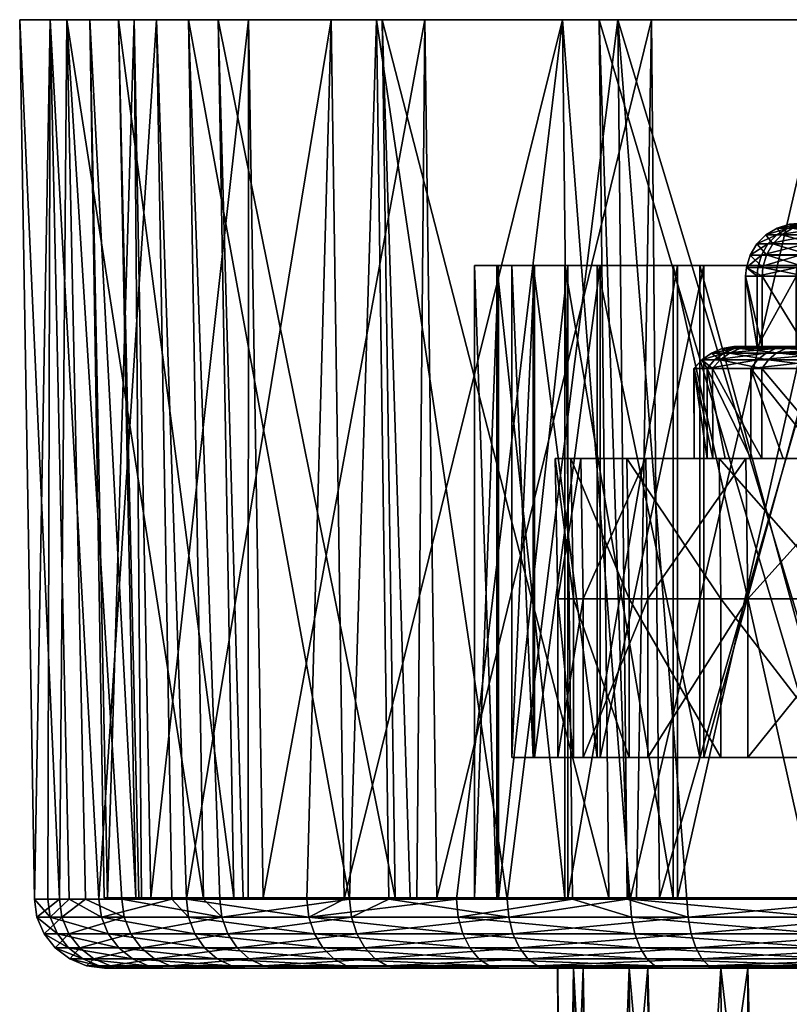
# Model space of a CAD drawing. Extents: x -0.107 to 0.107, y -0.145 to 0.026.
# Tile 88 of 136: x 0.043 to 0.064, y -0.03 to -0.002. Entities that reach past the tile are written whole.
import ezdxf

# ---------------------------------------------------------------- set-up
doc = ezdxf.new("R2010")
doc.units = 0
doc.layers.add('mesh', color=7, linetype='CONTINUOUS')

msp = doc.modelspace()

# ---------------------------------------------------------------- meshes
at = {"layer": 'mesh'}
mesh = msp.add_polyface(dxfattribs=at)
corners = [(0.045329, -0.001846, 0.006966), (0.045907, -0.026846, 0.007558), (0.048613, -0.026846, 0.014175), (0.045818, -0.026846, 0.006859), (0.044512, -0.001846, -0.000954), (0.044917, -0.026846, -0.000233), (0.045012, -0.026846, -0.000931), (0.045773, -0.001846, -0.008816), (0.045978, -0.026846, -0.008014), (0.04625, -0.026846, -0.008664), (0.043383, -0.001846, 0.007429), (0.043918, -0.026879, 0.0073), (0.04331, -0.026879, 0.00491), (0.04477, -0.026879, 0.010647), (0.046408, -0.001846, 0.015356), (0.046844, -0.026879, 0.015125), (0.04293, -0.026879, -0.000999), (0.043642, -0.026879, -0.006876), (0.042513, -0.001846, -0.00101), (0.044383, -0.026879, -0.009228), (0.043856, -0.001846, -0.009388), (0.045422, -0.026879, -0.012523), (0.047745, -0.026879, -0.016877), (0.04484, -0.02739, 0.010622), (0.043384, -0.02739, 0.004898), (0.047323, -0.02739, 0.015981), (0.043005, -0.02739, -0.000997), (0.043715, -0.02739, -0.00686), (0.045491, -0.02739, -0.012494), (0.048271, -0.02739, -0.017705), (0.045679, -0.027865, -0.012415), (0.043914, -0.027865, -0.006817), (0.043209, -0.027865, -0.000991), (0.043586, -0.027865, 0.004866), (0.045032, -0.027865, 0.010554), (0.0475, -0.027865, 0.015879)]
mesh.append_faces([[corners[k] for k in face] for face in [(0, 1, 2, 2), (0, 3, 1, 1), (4, 5, 3, 3), (4, 6, 5, 5), (7, 8, 6, 6), (7, 9, 8, 8), (10, 11, 12, 12), (10, 13, 11, 11), (14, 15, 13, 13), (16, 10, 12, 12), (17, 18, 16, 16), (19, 20, 17, 17), (20, 21, 22, 22), (23, 24, 11, 11), (23, 15, 25, 25), (23, 13, 15, 15), (11, 13, 23, 23), (24, 12, 11, 11), (24, 16, 12, 12), (26, 16, 24, 24), (26, 17, 16, 16), (27, 17, 26, 26), (27, 19, 17, 17), (28, 19, 27, 27), (28, 21, 19, 19), (29, 21, 28, 28), (29, 22, 21, 21), (28, 30, 29, 29), (27, 31, 28, 28), (26, 32, 27, 27), (24, 33, 26, 26), (23, 34, 24, 24), (23, 35, 34, 34), (25, 35, 23, 23)]])
mesh = msp.add_polyface(dxfattribs=at)
corners = [(0.052835, -0.001846, 0.020855), (0.059283, -0.026846, 0.025456), (0.059013, -0.001846, 0.025878), (0.048168, -0.001846, 0.014405), (0.053205, -0.026846, 0.020518), (0.045329, -0.001846, 0.006966), (0.048613, -0.026846, 0.014175), (0.044512, -0.001846, -0.000954), (0.045818, -0.026846, 0.006859), (0.045773, -0.001846, -0.008816), (0.045012, -0.026846, -0.000931), (0.049026, -0.001846, -0.016083), (0.04625, -0.026846, -0.008664), (0.054049, -0.001846, -0.022261), (0.049447, -0.026846, -0.015813), (0.060499, -0.001846, -0.026928), (0.054386, -0.026846, -0.021891), (0.047258, -0.026879, 0.016019), (0.046408, -0.001846, 0.015356), (0.051382, -0.001846, 0.022229), (0.057965, -0.001846, 0.027581), (0.051756, -0.026879, 0.021869), (0.05825, -0.026879, 0.027124), (0.054953, -0.026879, 0.024952), (0.04477, -0.026879, 0.010647), (0.043383, -0.001846, 0.007429), (0.046844, -0.026879, 0.015125), (0.04293, -0.026879, -0.000999), (0.042513, -0.001846, -0.00101), (0.043642, -0.026879, -0.006876), (0.043856, -0.001846, -0.009388), (0.047745, -0.026879, -0.016877), (0.047322, -0.001846, -0.017131), (0.044383, -0.026879, -0.009228), (0.045422, -0.026879, -0.012523), (0.051908, -0.026879, -0.022369), (0.052674, -0.001846, -0.023715), (0.056394, -0.026879, -0.026233), (0.059548, -0.001846, -0.028688), (0.056102, -0.026846, 0.004876), (0.055459, -0.008846, -0.000185), (0.056102, -0.008846, 0.004876), (0.055459, -0.026846, -0.000185), (0.056148, -0.008846, -0.005239), (0.056148, -0.026846, -0.005239), (0.058121, -0.008846, -0.009943), (0.057173, -0.008846, -0.00496), (0.056522, -0.008846, -0.00018), (0.05713, -0.008846, 0.004605), (0.058956, -0.008846, 0.00907), (0.058033, -0.008846, 0.009597), (0.056522, -0.022846, -0.00018), (0.057173, -0.022846, -0.00496), (0.05713, -0.022846, 0.004605)]
mesh.append_faces([[corners[k] for k in face] for face in [(0, 1, 2, 2), (3, 4, 0, 0), (5, 6, 3, 3), (7, 8, 5, 5), (9, 10, 7, 7), (11, 12, 9, 9), (13, 14, 11, 11), (15, 16, 13, 13), (17, 18, 19, 19), (20, 21, 19, 19), (22, 23, 20, 20), (18, 24, 25, 25), (17, 26, 18, 18), (27, 28, 25, 25), (29, 30, 28, 28), (30, 31, 32, 32), (33, 34, 30, 30), (35, 36, 32, 32), (37, 38, 36, 36), (39, 40, 41, 41), (42, 43, 40, 40), (44, 45, 43, 43), (46, 43, 45, 45), (47, 43, 46, 46), (47, 40, 43, 43), (48, 40, 47, 47), (48, 41, 40, 40), (49, 41, 48, 48), (49, 50, 41, 41), (51, 46, 52, 52), (51, 47, 46, 46), (53, 47, 51, 51), (53, 48, 47, 47)]])
mesh = msp.add_polyface(dxfattribs=at)
corners = [(0.060499, -0.001846, -0.026928), (0.067475, -0.001846, -0.031713), (0.067938, -0.001846, -0.029767), (0.059548, -0.001846, -0.028688), (0.054049, -0.001846, -0.022261), (0.052674, -0.001846, -0.023715), (0.049026, -0.001846, -0.016083), (0.047322, -0.001846, -0.017131), (0.045773, -0.001846, -0.008816), (0.043856, -0.001846, -0.009388), (0.044512, -0.001846, -0.000954), (0.042513, -0.001846, -0.00101), (0.045329, -0.001846, 0.006966), (0.043383, -0.001846, 0.007429), (0.048168, -0.001846, 0.014405), (0.046408, -0.001846, 0.015356), (0.052835, -0.001846, 0.020855), (0.051382, -0.001846, 0.022229), (0.059013, -0.001846, 0.025878), (0.057965, -0.001846, 0.027581), (0.066281, -0.001846, 0.029131), (0.065709, -0.001846, 0.031047), (0.074142, -0.001846, 0.030391), (0.068404, -0.007066, 0.006405), (0.06847, -0.00691, -0.006595), (0.06847, -0.006905, 0.006405), (0.068411, -0.007074, -0.006595), (0.068511, -0.006921, 0.006834), (0.068483, -0.006904, 0.00662), (0.06846, -0.007051, 0.006846), (0.068304, -0.00725, 0.006508), (0.068483, -0.006908, -0.00681), (0.06846, -0.007056, -0.007037), (0.068504, -0.006906, -0.00693), (0.068413, -0.007096, -0.006818), (0.068584, -0.007045, 0.007184), (0.068516, -0.007182, 0.007206)]
mesh.append_faces([[corners[k] for k in face] for face in [(0, 1, 2, 2), (0, 3, 1, 1), (4, 3, 0, 0), (4, 5, 3, 3), (6, 5, 4, 4), (6, 7, 5, 5), (8, 7, 6, 6), (8, 9, 7, 7), (10, 9, 8, 8), (10, 11, 9, 9), (12, 11, 10, 10), (12, 13, 11, 11), (14, 13, 12, 12), (14, 15, 13, 13), (16, 15, 14, 14), (16, 17, 15, 15), (18, 17, 16, 16), (18, 19, 17, 17), (20, 19, 18, 18), (20, 21, 19, 19), (22, 21, 20, 20), (23, 24, 25, 25), (23, 26, 24, 24), (27, 25, 28, 28), (29, 25, 27, 27), (29, 23, 25, 25), (29, 30, 23, 23), (31, 32, 33, 33), (31, 34, 32, 32), (24, 34, 31, 31), (24, 26, 34, 34), (35, 29, 27, 27), (35, 36, 29, 29)]])
mesh = msp.add_polyface(dxfattribs=at)
corners = [(0.052835, -0.001846, 0.020855), (0.053205, -0.026846, 0.020518), (0.053632, -0.026846, 0.021079), (0.048168, -0.001846, 0.014405), (0.048879, -0.026846, 0.014827), (0.048613, -0.026846, 0.014175), (0.049026, -0.001846, -0.016083), (0.049016, -0.026846, -0.015256), (0.04625, -0.026846, -0.008664), (0.049447, -0.026846, -0.015813), (0.054049, -0.001846, -0.022261), (0.053825, -0.026846, -0.021464), (0.047322, -0.001846, -0.017131), (0.047745, -0.026879, -0.016877), (0.048208, -0.026879, -0.017746), (0.051382, -0.001846, 0.022229), (0.050692, -0.026879, 0.020842), (0.047258, -0.026879, 0.016019), (0.051756, -0.026879, 0.021869), (0.051908, -0.026879, -0.022369), (0.053028, -0.026879, -0.023334), (0.052674, -0.001846, -0.023715), (0.056394, -0.026879, -0.026233), (0.050749, -0.02739, 0.020793), (0.054953, -0.026879, 0.024952), (0.055, -0.02739, 0.024894), (0.047323, -0.02739, 0.015981), (0.046844, -0.026879, 0.015125), (0.048271, -0.02739, -0.017705), (0.051962, -0.02739, -0.022316), (0.056437, -0.02739, -0.026171), (0.058033, -0.026846, 0.009597), (0.056102, -0.026846, 0.004876), (0.045818, -0.026846, 0.006859), (0.055459, -0.026846, -0.000185), (0.045907, -0.026846, 0.007558), (0.045012, -0.026846, -0.000931), (0.056148, -0.026846, -0.005239), (0.044917, -0.026846, -0.000233), (0.058121, -0.026846, -0.009943), (0.045978, -0.026846, -0.008014)]
mesh.append_faces([[corners[k] for k in face] for face in [(0, 1, 2, 2), (3, 4, 1, 1), (3, 5, 4, 4), (6, 7, 8, 8), (6, 9, 7, 7), (10, 11, 9, 9), (12, 13, 14, 14), (15, 16, 17, 17), (15, 18, 16, 16), (19, 12, 14, 14), (20, 21, 19, 19), (22, 21, 20, 20), (23, 24, 25, 25), (23, 18, 24, 24), (23, 16, 18, 18), (23, 17, 16, 16), (26, 17, 23, 23), (26, 27, 17, 17), (28, 14, 13, 13), (28, 19, 14, 14), (29, 19, 28, 28), (29, 20, 19, 19), (30, 20, 29, 29), (31, 4, 5, 5), (32, 33, 34, 34), (32, 35, 33, 33), (5, 35, 32, 32), (34, 36, 37, 37), (34, 38, 36, 36), (33, 38, 34, 34), (39, 7, 9, 9), (39, 8, 7, 7), (37, 40, 8, 8), (36, 40, 37, 37)]])
mesh = msp.add_polyface(dxfattribs=at)
corners = [(0.059013, -0.001846, 0.025878), (0.059283, -0.026846, 0.025456), (0.059841, -0.026846, 0.025888), (0.052835, -0.001846, 0.020855), (0.053632, -0.026846, 0.021079), (0.054049, -0.001846, -0.022261), (0.054386, -0.026846, -0.021891), (0.053825, -0.026846, -0.021464), (0.060499, -0.001846, -0.026928), (0.060077, -0.026846, -0.026217), (0.060729, -0.026846, -0.026484), (0.05825, -0.026879, 0.027124), (0.057965, -0.001846, 0.027581), (0.059897, -0.026879, 0.028209), (0.054953, -0.026879, 0.024952), (0.051756, -0.026879, 0.021869), (0.059808, -0.026879, -0.028216), (0.059548, -0.001846, -0.028688), (0.056394, -0.026879, -0.026233), (0.06112, -0.026846, 0.013659), (0.053205, -0.026846, 0.020518), (0.061245, -0.026846, -0.013976), (0.058121, -0.026846, -0.009943), (0.049447, -0.026846, -0.015813), (0.056148, -0.026846, -0.005239), (0.04625, -0.026846, -0.008664), (0.058033, -0.026846, 0.009597), (0.058033, -0.008846, 0.009597), (0.056102, -0.026846, 0.004876), (0.056102, -0.008846, 0.004876), (0.055459, -0.026846, -0.000185), (0.055459, -0.008846, -0.000185), (0.056148, -0.008846, -0.005239), (0.058121, -0.008846, -0.009943), (0.061245, -0.008846, -0.013976), (0.05713, -0.022846, 0.004605), (0.059864, -0.022846, 0.008021), (0.058956, -0.022846, 0.00907), (0.058279, -0.022846, 0.003827), (0.056522, -0.022846, -0.00018), (0.057833, -0.022846, -0.000634), (0.057173, -0.022846, -0.00496), (0.058557, -0.022846, -0.005059), (0.059039, -0.022846, -0.009408), (0.060402, -0.022846, -0.009145), (0.061993, -0.022846, -0.013221), (0.060402, -0.018335, -0.009145), (0.058557, -0.018335, -0.005059), (0.057833, -0.018335, -0.000634), (0.058279, -0.018335, 0.003827), (0.059864, -0.018335, 0.008021), (0.062481, -0.022846, 0.011662)]
mesh.append_faces([[corners[k] for k in face] for face in [(0, 1, 2, 2), (3, 4, 1, 1), (5, 6, 7, 7), (8, 9, 6, 6), (8, 10, 9, 9), (11, 12, 13, 13), (12, 14, 15, 15), (16, 17, 18, 18), (19, 4, 20, 20), (19, 1, 4, 4), (21, 22, 23, 23), (24, 25, 22, 22), (21, 7, 6, 6), (23, 7, 21, 21), (26, 27, 19, 19), (28, 29, 26, 26), (30, 31, 28, 28), (24, 32, 30, 30), (22, 33, 24, 24), (21, 34, 22, 22), (35, 36, 37, 37), (35, 38, 36, 36), (39, 38, 35, 35), (39, 40, 38, 38), (41, 40, 39, 39), (41, 42, 40, 40), (43, 42, 41, 41), (43, 44, 42, 42), (45, 44, 43, 43), (46, 42, 44, 44), (47, 40, 42, 42), (48, 38, 40, 40), (49, 36, 38, 38), (50, 51, 36, 36)]])
mesh = msp.add_polyface(dxfattribs=at)
corners = [(0.066281, -0.001846, 0.029131), (0.066432, -0.026846, 0.028653), (0.067082, -0.026846, 0.028926), (0.059013, -0.001846, 0.025878), (0.059841, -0.026846, 0.025888), (0.067938, -0.001846, -0.029767), (0.067346, -0.026846, -0.029189), (0.060729, -0.026846, -0.026484), (0.068045, -0.026846, -0.029278), (0.065709, -0.001846, 0.031047), (0.065837, -0.026879, 0.030607), (0.065356, -0.026879, 0.030503), (0.059897, -0.026879, 0.028209), (0.059548, -0.001846, -0.028688), (0.061513, -0.026879, -0.029206), (0.067092, -0.026879, -0.031189), (0.069857, -0.026846, 0.018756), (0.065153, -0.026846, 0.016782), (0.059283, -0.026846, 0.025456), (0.06112, -0.026846, 0.013659), (0.061245, -0.026846, -0.013976), (0.054386, -0.026846, -0.021891), (0.065306, -0.026846, -0.017063), (0.070028, -0.026846, -0.018994), (0.060077, -0.026846, -0.026217), (0.065153, -0.008846, 0.016782), (0.06112, -0.008846, 0.013659), (0.065306, -0.008846, -0.017063), (0.070028, -0.008846, -0.018994), (0.065688, -0.022846, 0.015864), (0.065951, -0.022846, 0.014502), (0.070038, -0.022846, 0.016346), (0.061875, -0.022846, 0.01291), (0.062481, -0.022846, 0.011662), (0.058956, -0.022846, 0.00907), (0.059864, -0.022846, 0.008021), (0.061993, -0.022846, -0.013221), (0.063242, -0.022846, -0.012615), (0.060402, -0.022846, -0.009145), (0.065834, -0.022846, -0.016141), (0.066882, -0.022846, -0.015232), (0.070298, -0.022846, -0.017966), (0.066882, -0.018335, -0.015232), (0.063242, -0.018335, -0.012615), (0.062481, -0.018335, 0.011662), (0.065951, -0.018335, 0.014502)]
mesh.append_faces([[corners[k] for k in face] for face in [(0, 1, 2, 2), (3, 4, 1, 1), (5, 6, 7, 7), (5, 8, 6, 6), (9, 10, 11, 11), (12, 9, 11, 11), (13, 14, 15, 15), (16, 2, 1, 1), (17, 18, 19, 19), (17, 4, 18, 18), (1, 4, 17, 17), (20, 21, 22, 22), (22, 7, 23, 23), (22, 24, 7, 7), (21, 24, 22, 22), (23, 6, 8, 8), (7, 6, 23, 23), (17, 25, 16, 16), (19, 26, 17, 17), (22, 27, 20, 20), (23, 28, 22, 22), (29, 30, 31, 31), (32, 30, 29, 29), (32, 33, 30, 30), (34, 33, 32, 32), (34, 35, 33, 33), (36, 37, 38, 38), (39, 37, 36, 36), (39, 40, 37, 37), (41, 40, 39, 39), (42, 37, 40, 40), (43, 38, 37, 37), (44, 30, 33, 33), (45, 31, 30, 30)]])
mesh = msp.add_polyface(dxfattribs=at)
corners = [(0.059808, -0.026879, -0.028216), (0.061513, -0.026879, -0.029206), (0.059548, -0.001846, -0.028688), (0.06112, -0.026846, 0.013659), (0.058033, -0.008846, 0.009597), (0.06112, -0.008846, 0.013659), (0.058033, -0.026846, 0.009597), (0.056102, -0.008846, 0.004876), (0.058121, -0.026846, -0.009943), (0.061245, -0.008846, -0.013976), (0.058121, -0.008846, -0.009943), (0.059039, -0.008846, -0.009408), (0.057173, -0.008846, -0.00496), (0.061875, -0.008846, 0.01291), (0.058956, -0.008846, 0.00907), (0.059039, -0.022846, -0.009408), (0.061993, -0.008846, -0.013221), (0.057173, -0.022846, -0.00496), (0.058956, -0.022846, 0.00907), (0.05713, -0.008846, 0.004605), (0.05713, -0.022846, 0.004605), (0.061875, -0.022846, 0.01291), (0.061714, -0.014335, 0.000219), (0.057758, -0.014335, -0.000636), (0.058486, -0.014335, -0.00508), (0.062245, -0.014335, 0.003629), (0.058206, -0.014335, 0.003845), (0.063641, -0.014335, 0.006786), (0.059798, -0.014335, 0.008057), (0.062083, -0.014335, -0.003212), (0.060338, -0.014335, -0.009185), (0.062601, -0.014335, -0.004863), (0.058557, -0.018335, -0.005059), (0.058557, -0.022846, -0.005059), (0.060402, -0.018335, -0.009145), (0.057833, -0.018335, -0.000634), (0.057833, -0.022846, -0.000634), (0.058279, -0.018335, 0.003827), (0.058279, -0.022846, 0.003827), (0.059864, -0.018335, 0.008021), (0.059864, -0.022846, 0.008021), (0.062481, -0.018335, 0.011662)]
mesh.append_faces([[corners[k] for k in face] for face in [(0, 1, 2, 2), (3, 4, 5, 5), (6, 7, 4, 4), (8, 9, 10, 10), (11, 10, 9, 9), (12, 10, 11, 11), (13, 4, 14, 14), (13, 5, 4, 4), (15, 11, 16, 16), (17, 11, 15, 15), (17, 12, 11, 11), (18, 19, 20, 20), (18, 14, 19, 19), (21, 14, 18, 18), (21, 13, 14, 14), (22, 23, 24, 24), (25, 23, 22, 22), (25, 26, 23, 23), (27, 28, 26, 26), (24, 29, 22, 22), (30, 31, 24, 24), (32, 33, 34, 34), (35, 36, 32, 32), (37, 38, 35, 35), (39, 40, 37, 37), (30, 32, 34, 34), (24, 32, 30, 30), (24, 35, 32, 32), (23, 35, 24, 24), (23, 37, 35, 35), (26, 37, 23, 23), (26, 39, 37, 37), (28, 39, 26, 26), (28, 41, 39, 39)]])
mesh = msp.add_polyface(dxfattribs=at)
corners = [(0.067938, -0.001846, -0.029767), (0.060729, -0.026846, -0.026484), (0.060499, -0.001846, -0.026928), (0.059897, -0.026879, 0.028209), (0.057965, -0.001846, 0.027581), (0.065709, -0.001846, 0.031047), (0.059039, -0.008846, -0.009408), (0.061245, -0.008846, -0.013976), (0.061993, -0.008846, -0.013221), (0.065688, -0.008846, 0.015864), (0.06112, -0.008846, 0.013659), (0.061875, -0.008846, 0.01291), (0.065153, -0.008846, 0.016782), (0.063204, -0.008899, 0.000182), (0.06318, -0.00915, -0.000095), (0.063511, -0.009151, -0.002867), (0.063532, -0.0089, -0.002862), (0.063183, -0.00915, 0.000183), (0.063655, -0.009149, 0.003213), (0.06331, -0.008545, 0.000179), (0.063675, -0.008897, 0.003207), (0.063183, -0.011171, 0.000183), (0.063512, -0.011172, -0.002867), (0.063655, -0.01117, 0.003214), (0.062459, -0.011528, 0.003565), (0.062721, -0.011335, 0.003488), (0.063831, -0.011527, 0.006668), (0.06221, -0.011336, 0.000206), (0.061937, -0.011529, 0.000213), (0.062566, -0.011337, -0.003096), (0.0623, -0.01153, -0.003161), (0.063764, -0.011338, -0.006194), (0.063524, -0.011531, -0.006325), (0.062519, -0.011208, 0.000199), (0.063018, -0.011207, 0.003401), (0.062866, -0.011209, -0.003023), (0.064036, -0.01121, -0.006046), (0.062849, -0.011152, 0.000191), (0.063335, -0.011151, 0.003308), (0.063187, -0.011153, -0.002945)]
mesh.append_faces([[corners[k] for k in face] for face in [(0, 1, 2, 2), (3, 4, 5, 5), (6, 7, 8, 8), (9, 10, 11, 11), (9, 12, 10, 10), (13, 14, 15, 15), (15, 16, 13, 13), (13, 17, 14, 14), (13, 18, 17, 17), (19, 20, 13, 13), (14, 21, 22, 22), (17, 21, 14, 14), (17, 23, 21, 21), (22, 15, 14, 14), (24, 25, 26, 26), (24, 27, 25, 25), (28, 27, 24, 24), (28, 29, 27, 27), (30, 29, 28, 28), (30, 31, 29, 29), (32, 31, 30, 30), (25, 33, 34, 34), (27, 33, 25, 25), (27, 35, 33, 33), (29, 35, 27, 27), (29, 36, 35, 35), (31, 36, 29, 29), (34, 37, 38, 38), (33, 37, 34, 34), (33, 39, 37, 37), (35, 39, 33, 33), (37, 21, 38, 38), (37, 22, 21, 21), (39, 22, 37, 37)]])
mesh = msp.add_polyface(dxfattribs=at)
corners = [(0.059013, -0.001846, 0.025878), (0.066432, -0.026846, 0.028653), (0.066281, -0.001846, 0.029131), (0.061993, -0.008846, -0.013221), (0.061245, -0.008846, -0.013976), (0.065306, -0.008846, -0.017063), (0.064725, -0.007672, -0.002573), (0.064969, -0.00765, -0.002514), (0.064431, -0.007671, 0.000153), (0.064913, -0.008896, 0.006008), (0.064895, -0.009148, 0.006019), (0.063675, -0.008897, 0.003207), (0.06473, -0.008547, -0.005667), (0.063532, -0.0089, -0.002862), (0.064637, -0.0089, -0.005718), (0.063635, -0.008546, -0.002837), (0.063204, -0.008899, 0.000182), (0.06331, -0.008545, 0.000179), (0.063777, -0.008544, 0.003177), (0.065004, -0.008543, 0.005952), (0.064896, -0.008229, -0.005576), (0.063819, -0.008229, -0.002793), (0.063499, -0.008228, 0.000175), (0.063959, -0.008227, 0.003124), (0.065166, -0.008226, 0.005854), (0.064073, -0.007968, -0.002731), (0.065125, -0.007968, -0.005451), (0.06376, -0.007967, 0.000168), (0.064209, -0.007966, 0.00305), (0.064381, -0.007778, -0.002656), (0.064077, -0.007777, 0.000161), (0.064513, -0.007776, 0.002961), (0.065389, -0.007964, 0.005718), (0.064853, -0.00767, 0.002861)]
mesh.append_faces([[corners[k] for k in face] for face in [(0, 1, 2, 2), (3, 4, 5, 5), (6, 7, 8, 8), (9, 10, 11, 11), (12, 13, 14, 14), (15, 13, 12, 12), (15, 16, 13, 13), (17, 16, 15, 15), (18, 11, 17, 17), (18, 9, 11, 11), (19, 9, 18, 18), (20, 15, 12, 12), (21, 15, 20, 20), (21, 17, 15, 15), (22, 17, 21, 21), (22, 18, 17, 17), (23, 18, 22, 22), (23, 19, 18, 18), (24, 19, 23, 23), (25, 21, 26, 26), (25, 22, 21, 21), (27, 22, 25, 25), (27, 23, 22, 22), (28, 23, 27, 27), (28, 24, 23, 23), (29, 27, 25, 25), (30, 27, 29, 29), (30, 28, 27, 27), (31, 28, 30, 30), (31, 32, 28, 28), (31, 8, 33, 33), (30, 8, 31, 31), (30, 6, 8, 8), (29, 6, 30, 30)]])
mesh = msp.add_polyface(dxfattribs=at)
corners = [(0.059548, -0.001846, -0.028688), (0.067092, -0.026879, -0.031189), (0.067475, -0.001846, -0.031713), (0.061993, -0.008846, -0.013221), (0.065306, -0.008846, -0.017063), (0.065834, -0.008846, -0.016141), (0.064853, -0.00767, 0.002861), (0.065094, -0.007649, 0.002791), (0.065961, -0.007669, 0.005369), (0.064682, -0.00765, 0.000147), (0.064431, -0.007671, 0.000153), (0.064969, -0.00765, -0.002514), (0.064725, -0.007672, -0.002573), (0.065934, -0.007651, -0.005009), (0.065714, -0.007672, -0.00513), (0.066176, -0.007648, 0.005238), (0.066834, -0.008895, 0.008392), (0.066819, -0.009146, 0.008408), (0.064913, -0.008896, 0.006008), (0.066519, -0.008547, -0.008117), (0.064637, -0.0089, -0.005718), (0.066443, -0.008901, -0.00819), (0.06473, -0.008547, -0.005667), (0.065004, -0.008543, 0.005952), (0.066907, -0.008541, 0.008315), (0.066656, -0.00823, -0.007987), (0.064896, -0.008229, -0.005576), (0.065166, -0.008226, 0.005854), (0.067038, -0.008224, 0.008178), (0.065125, -0.007968, -0.005451), (0.066845, -0.007969, -0.007806), (0.063819, -0.008229, -0.002793), (0.065389, -0.007964, 0.005718), (0.064209, -0.007966, 0.00305), (0.065403, -0.007779, -0.005299), (0.067075, -0.007779, -0.007588), (0.064073, -0.007968, -0.002731), (0.064381, -0.007778, -0.002656), (0.065659, -0.007775, 0.005553), (0.064513, -0.007776, 0.002961), (0.067218, -0.007963, 0.007989), (0.067331, -0.007673, -0.007343), (0.067528, -0.007649, -0.006595)]
mesh.append_faces([[corners[k] for k in face] for face in [(0, 1, 2, 2), (3, 4, 5, 5), (6, 7, 8, 8), (6, 9, 7, 7), (10, 9, 6, 6), (10, 11, 9, 9), (12, 13, 11, 11), (14, 13, 12, 12), (7, 15, 8, 8), (16, 17, 18, 18), (19, 20, 21, 21), (22, 20, 19, 19), (23, 16, 18, 18), (24, 16, 23, 23), (25, 22, 19, 19), (26, 22, 25, 25), (27, 24, 23, 23), (28, 24, 27, 27), (29, 26, 30, 30), (29, 31, 26, 26), (32, 27, 33, 33), (32, 28, 27, 27), (34, 29, 35, 35), (34, 36, 29, 29), (37, 36, 34, 34), (38, 32, 39, 39), (38, 40, 32, 32), (38, 6, 8, 8), (39, 6, 38, 38), (37, 14, 12, 12), (34, 14, 37, 37), (34, 41, 14, 14), (13, 42, 11, 11), (9, 42, 7, 7)]])
mesh = msp.add_polyface(dxfattribs=at)
corners = [(0.061245, -0.026846, -0.013976), (0.065306, -0.008846, -0.017063), (0.061245, -0.008846, -0.013976), (0.059039, -0.022846, -0.009408), (0.061993, -0.008846, -0.013221), (0.061993, -0.022846, -0.013221), (0.065688, -0.022846, 0.015864), (0.061875, -0.008846, 0.01291), (0.061875, -0.022846, 0.01291), (0.061937, -0.011529, 0.000213), (0.06171, -0.011778, -0.000094), (0.062083, -0.011779, -0.003213), (0.0623, -0.01153, -0.003161), (0.063524, -0.011531, -0.006325), (0.063328, -0.01178, -0.006432), (0.062244, -0.011777, 0.003628), (0.062459, -0.011528, 0.003565), (0.06364, -0.011776, 0.006785), (0.061713, -0.011778, 0.000218), (0.062083, -0.014335, -0.003212), (0.061714, -0.014335, 0.000219), (0.062245, -0.014335, 0.003629), (0.063641, -0.014335, 0.006786), (0.063329, -0.014335, -0.006431), (0.062601, -0.014335, -0.004863), (0.058206, -0.014335, 0.003845), (0.065806, -0.014335, 0.009473), (0.059798, -0.014335, 0.008057), (0.062427, -0.014335, 0.011714), (0.06319, -0.014335, -0.01267), (0.064255, -0.014335, -0.007891), (0.060338, -0.014335, -0.009185), (0.058486, -0.014335, -0.00508), (0.060402, -0.018335, -0.009145), (0.060402, -0.022846, -0.009145), (0.063242, -0.018335, -0.012615), (0.062481, -0.018335, 0.011662), (0.062481, -0.022846, 0.011662), (0.059864, -0.018335, 0.008021), (0.065951, -0.018335, 0.014502)]
mesh.append_faces([[corners[k] for k in face] for face in [(0, 1, 2, 2), (3, 4, 5, 5), (6, 7, 8, 8), (9, 10, 11, 11), (11, 12, 9, 9), (11, 13, 12, 12), (14, 13, 11, 11), (15, 16, 17, 17), (15, 9, 16, 16), (18, 9, 15, 15), (18, 10, 9, 9), (10, 19, 11, 11), (10, 20, 19, 19), (18, 20, 10, 10), (18, 21, 20, 20), (15, 21, 18, 18), (15, 22, 21, 21), (17, 22, 15, 15), (11, 23, 14, 14), (11, 24, 23, 23), (19, 24, 11, 11), (22, 25, 21, 21), (26, 27, 22, 22), (26, 28, 27, 27), (29, 30, 31, 31), (32, 24, 19, 19), (31, 23, 24, 24), (30, 23, 31, 31), (33, 34, 35, 35), (36, 37, 38, 38), (29, 33, 35, 35), (31, 33, 29, 29), (28, 36, 27, 27), (28, 39, 36, 36)]])
mesh = msp.add_polyface(dxfattribs=at)
corners = [(0.065153, -0.026846, 0.016782), (0.06112, -0.008846, 0.013659), (0.065153, -0.008846, 0.016782), (0.061993, -0.022846, -0.013221), (0.065834, -0.008846, -0.016141), (0.065834, -0.022846, -0.016141), (0.061993, -0.008846, -0.013221), (0.065688, -0.022846, 0.015864), (0.065688, -0.008846, 0.015864), (0.061875, -0.008846, 0.01291), (0.063328, -0.01178, -0.006432), (0.065526, -0.011532, -0.009065), (0.063524, -0.011531, -0.006325), (0.065364, -0.011781, -0.009219), (0.068168, -0.011532, -0.011193), (0.065805, -0.011774, 0.009472), (0.063831, -0.011527, 0.006668), (0.065959, -0.011525, 0.00931), (0.06364, -0.011776, 0.006785), (0.062459, -0.011528, 0.003565), (0.064064, -0.011334, 0.006526), (0.066148, -0.011332, 0.009113), (0.062721, -0.011335, 0.003488), (0.065723, -0.011338, -0.008876), (0.063764, -0.011338, -0.006194), (0.064329, -0.011206, 0.006365), (0.063018, -0.011207, 0.003401), (0.065947, -0.011211, -0.008663), (0.064036, -0.01121, -0.006046), (0.065806, -0.014335, 0.009473), (0.063641, -0.014335, 0.006786), (0.065364, -0.014335, -0.009218), (0.064255, -0.014335, -0.007891), (0.063329, -0.014335, -0.006431), (0.066637, -0.014335, -0.010389), (0.06319, -0.014335, -0.01267), (0.066847, -0.014335, -0.015298), (0.065912, -0.014335, 0.014565), (0.062427, -0.014335, 0.011714), (0.063242, -0.018335, -0.012615), (0.063242, -0.022846, -0.012615), (0.066882, -0.018335, -0.015232), (0.065951, -0.018335, 0.014502), (0.065951, -0.022846, 0.014502), (0.062481, -0.018335, 0.011662)]
mesh.append_faces([[corners[k] for k in face] for face in [(0, 1, 2, 2), (3, 4, 5, 5), (3, 6, 4, 4), (7, 8, 9, 9), (10, 11, 12, 12), (13, 11, 10, 10), (13, 14, 11, 11), (15, 16, 17, 17), (18, 16, 15, 15), (18, 19, 16, 16), (17, 20, 21, 21), (16, 20, 17, 17), (16, 22, 20, 20), (12, 23, 24, 24), (11, 23, 12, 12), (20, 25, 21, 21), (22, 26, 20, 20), (24, 27, 28, 28), (23, 27, 24, 24), (18, 29, 30, 30), (15, 29, 18, 18), (31, 13, 10, 10), (10, 32, 31, 31), (10, 33, 32, 32), (31, 34, 13, 13), (34, 35, 36, 36), (29, 37, 38, 38), (35, 31, 32, 32), (34, 31, 35, 35), (39, 40, 41, 41), (42, 43, 44, 44), (36, 39, 41, 41), (35, 39, 36, 36), (37, 42, 38, 38)]])
mesh = msp.add_polyface(dxfattribs=at)
corners = [(0.063511, -0.009151, -0.002867), (0.064637, -0.0089, -0.005718), (0.063532, -0.0089, -0.002862), (0.064618, -0.009152, -0.005728), (0.066443, -0.008901, -0.00819), (0.066427, -0.009152, -0.008205), (0.063675, -0.008897, 0.003207), (0.063655, -0.009149, 0.003213), (0.063204, -0.008899, 0.000182), (0.064895, -0.009148, 0.006019), (0.064913, -0.008896, 0.006008), (0.066819, -0.009146, 0.008408), (0.063655, -0.01117, 0.003214), (0.063183, -0.00915, 0.000183), (0.064896, -0.011169, 0.006019), (0.06682, -0.011167, 0.008408), (0.063512, -0.011172, -0.002867), (0.064618, -0.011173, -0.005727), (0.066428, -0.011173, -0.008204), (0.066148, -0.011332, 0.009113), (0.064329, -0.011206, 0.006365), (0.066361, -0.011205, 0.008889), (0.064064, -0.011334, 0.006526), (0.063018, -0.011207, 0.003401), (0.06461, -0.01115, 0.006193), (0.066589, -0.011149, 0.00865), (0.063335, -0.011151, 0.003308), (0.062866, -0.011209, -0.003023), (0.064325, -0.011154, -0.005888), (0.063187, -0.011153, -0.002945), (0.064036, -0.01121, -0.006046), (0.066186, -0.011155, -0.008435), (0.065947, -0.011211, -0.008663), (0.063183, -0.011171, 0.000183)]
mesh.append_faces([[corners[k] for k in face] for face in [(0, 1, 2, 2), (3, 1, 0, 0), (3, 4, 1, 1), (5, 4, 3, 3), (6, 7, 8, 8), (6, 9, 7, 7), (10, 11, 9, 9), (7, 12, 13, 13), (7, 14, 12, 12), (9, 14, 7, 7), (9, 15, 14, 14), (11, 15, 9, 9), (16, 3, 0, 0), (17, 3, 16, 16), (17, 5, 3, 3), (18, 5, 17, 17), (19, 20, 21, 21), (22, 23, 20, 20), (21, 24, 25, 25), (20, 24, 21, 21), (20, 26, 24, 24), (23, 26, 20, 20), (27, 28, 29, 29), (30, 28, 27, 27), (30, 31, 28, 28), (32, 31, 30, 30), (24, 14, 25, 25), (24, 12, 14, 14), (26, 12, 24, 24), (26, 33, 12, 12), (29, 17, 16, 16), (28, 17, 29, 29), (28, 18, 17, 17), (31, 18, 28, 28)]])
mesh = msp.add_polyface(dxfattribs=at)
corners = [(0.059933, -0.02739, 0.028143), (0.05825, -0.026879, 0.027124), (0.059897, -0.026879, 0.028209), (0.055, -0.02739, 0.024894), (0.054953, -0.026879, 0.024952), (0.056437, -0.02739, -0.026171), (0.061545, -0.02739, -0.029138), (0.059808, -0.026879, -0.028216), (0.056394, -0.026879, -0.026233), (0.053028, -0.026879, -0.023334), (0.061513, -0.026879, -0.029206), (0.056555, -0.027865, -0.026005), (0.06163, -0.027865, -0.028953), (0.052109, -0.027865, -0.022175), (0.051962, -0.02739, -0.022316), (0.060029, -0.027865, 0.027963), (0.055128, -0.027865, 0.024735), (0.05674, -0.028272, -0.025746), (0.061764, -0.028272, -0.028664), (0.052338, -0.028272, -0.021954), (0.060179, -0.028272, 0.027682), (0.055327, -0.028272, 0.024486), (0.056979, -0.028583, -0.02541), (0.061937, -0.028583, -0.028291), (0.052634, -0.028583, -0.021668), (0.060373, -0.028583, 0.027319), (0.055584, -0.028583, 0.024164), (0.057256, -0.028779, -0.025021), (0.052978, -0.028779, -0.021336), (0.060598, -0.028779, 0.026897), (0.055883, -0.028779, 0.023791), (0.060839, -0.028846, 0.026445), (0.058033, -0.026846, 0.009597), (0.06112, -0.026846, 0.013659), (0.053205, -0.026846, 0.020518), (0.048613, -0.026846, 0.014175), (0.056102, -0.026846, 0.004876), (0.048879, -0.026846, 0.014827)]
mesh.append_faces([[corners[k] for k in face] for face in [(0, 1, 2, 2), (3, 1, 0, 0), (3, 4, 1, 1), (5, 6, 7, 7), (5, 8, 9, 9), (7, 8, 5, 5), (6, 10, 7, 7), (6, 11, 12, 12), (5, 11, 6, 6), (5, 13, 11, 11), (14, 13, 5, 5), (3, 15, 16, 16), (0, 15, 3, 3), (12, 17, 18, 18), (11, 17, 12, 12), (11, 19, 17, 17), (13, 19, 11, 11), (16, 20, 21, 21), (15, 20, 16, 16), (18, 22, 23, 23), (17, 22, 18, 18), (17, 24, 22, 22), (19, 24, 17, 17), (21, 25, 26, 26), (20, 25, 21, 21), (22, 27, 23, 23), (22, 28, 27, 27), (24, 28, 22, 22), (26, 29, 30, 30), (25, 29, 26, 26), (29, 31, 30, 30), (32, 33, 34, 34), (32, 35, 36, 36), (34, 37, 32, 32)]])
mesh = msp.add_polyface(dxfattribs=at)
corners = [(0.065378, -0.02739, 0.030431), (0.065837, -0.026879, 0.030607), (0.071142, -0.026879, 0.031754), (0.065356, -0.026879, 0.030503), (0.059897, -0.026879, 0.028209), (0.059933, -0.02739, 0.028143), (0.061545, -0.02739, -0.029138), (0.067092, -0.026879, -0.031189), (0.061513, -0.026879, -0.029206), (0.06711, -0.02739, -0.031116), (0.067578, -0.026879, -0.031266), (0.06163, -0.027865, -0.028953), (0.06716, -0.027865, -0.030919), (0.06544, -0.027865, 0.030237), (0.060029, -0.027865, 0.027963), (0.071176, -0.027865, 0.031477), (0.071151, -0.02739, 0.031679), (0.061764, -0.028272, -0.028664), (0.067239, -0.028272, -0.03061), (0.065535, -0.028272, 0.029933), (0.060179, -0.028272, 0.027682), (0.071214, -0.028272, 0.031161), (0.061937, -0.028583, -0.028291), (0.06734, -0.028583, -0.030211), (0.065659, -0.028583, 0.02954), (0.060373, -0.028583, 0.027319), (0.071264, -0.028583, 0.030752), (0.062138, -0.028779, -0.027857), (0.067458, -0.028779, -0.029747), (0.057256, -0.028779, -0.025021), (0.065803, -0.028779, 0.029084), (0.060598, -0.028779, 0.026897), (0.071321, -0.028779, 0.030277), (0.065957, -0.028846, 0.028595), (0.069857, -0.026846, 0.018756), (0.066432, -0.026846, 0.028653), (0.065153, -0.026846, 0.016782)]
mesh.append_faces([[corners[k] for k in face] for face in [(0, 1, 2, 2), (0, 3, 1, 1), (0, 4, 3, 3), (5, 4, 0, 0), (6, 7, 8, 8), (9, 7, 6, 6), (9, 10, 7, 7), (9, 11, 12, 12), (6, 11, 9, 9), (5, 13, 14, 14), (0, 13, 5, 5), (0, 15, 13, 13), (16, 15, 0, 0), (12, 17, 18, 18), (11, 17, 12, 12), (14, 19, 20, 20), (13, 19, 14, 14), (13, 21, 19, 19), (15, 21, 13, 13), (18, 22, 23, 23), (17, 22, 18, 18), (20, 24, 25, 25), (19, 24, 20, 20), (19, 26, 24, 24), (21, 26, 19, 19), (23, 27, 28, 28), (22, 27, 23, 23), (22, 29, 27, 27), (25, 30, 31, 31), (24, 30, 25, 25), (24, 32, 30, 30), (26, 32, 24, 24), (30, 33, 31, 31), (34, 35, 36, 36)]])
mesh = msp.add_polyface(dxfattribs=at)
corners = [(0.045491, -0.02739, -0.012494), (0.043914, -0.027865, -0.006817), (0.045679, -0.027865, -0.012415), (0.043715, -0.02739, -0.00686), (0.043209, -0.027865, -0.000991), (0.043005, -0.02739, -0.000997), (0.043586, -0.027865, 0.004866), (0.043384, -0.02739, 0.004898), (0.045032, -0.027865, 0.010554), (0.044226, -0.028272, -0.00675), (0.045972, -0.028272, -0.012291), (0.043527, -0.028272, -0.000982), (0.0439, -0.028272, 0.004816), (0.045332, -0.028272, 0.010447), (0.047775, -0.028272, 0.015719), (0.0475, -0.027865, 0.015879), (0.044628, -0.028583, -0.006663), (0.046352, -0.028583, -0.012132), (0.043939, -0.028583, -0.00097), (0.044307, -0.028583, 0.004752), (0.045721, -0.028583, 0.010309), (0.048131, -0.028583, 0.015512), (0.045096, -0.028779, -0.006562), (0.046793, -0.028779, -0.011947), (0.044417, -0.028779, -0.000957), (0.044779, -0.028779, 0.004678), (0.046171, -0.028779, 0.010149), (0.048545, -0.028779, 0.015272)]
mesh.append_faces([[corners[k] for k in face] for face in [(0, 1, 2, 2), (3, 4, 1, 1), (5, 6, 4, 4), (7, 8, 6, 6), (2, 9, 10, 10), (1, 9, 2, 2), (1, 11, 9, 9), (4, 11, 1, 1), (4, 12, 11, 11), (6, 12, 4, 4), (6, 13, 12, 12), (8, 13, 6, 6), (8, 14, 13, 13), (15, 14, 8, 8), (10, 16, 17, 17), (9, 16, 10, 10), (9, 18, 16, 16), (11, 18, 9, 9), (11, 19, 18, 18), (12, 19, 11, 11), (12, 20, 19, 19), (13, 20, 12, 12), (13, 21, 20, 20), (14, 21, 13, 13), (17, 22, 23, 23), (16, 22, 17, 17), (16, 24, 22, 22), (18, 24, 16, 16), (18, 25, 24, 24), (19, 25, 18, 18), (19, 26, 25, 25), (20, 26, 19, 19), (20, 27, 26, 26), (21, 27, 20, 20)]])
mesh = msp.add_polyface(dxfattribs=at)
corners = [(0.051962, -0.02739, -0.022316), (0.048441, -0.027865, -0.017593), (0.052109, -0.027865, -0.022175), (0.048271, -0.02739, -0.017705), (0.045679, -0.027865, -0.012415), (0.047323, -0.02739, 0.015981), (0.050903, -0.027865, 0.02066), (0.0475, -0.027865, 0.015879), (0.050749, -0.02739, 0.020793), (0.055128, -0.027865, 0.024735), (0.055, -0.02739, 0.024894), (0.048707, -0.028272, -0.017418), (0.052338, -0.028272, -0.021954), (0.045972, -0.028272, -0.012291), (0.051145, -0.028272, 0.020453), (0.047775, -0.028272, 0.015719), (0.055327, -0.028272, 0.024486), (0.049051, -0.028583, -0.017191), (0.052634, -0.028583, -0.021668), (0.046352, -0.028583, -0.012132), (0.051457, -0.028583, 0.020184), (0.048131, -0.028583, 0.015512), (0.055584, -0.028583, 0.024164), (0.049451, -0.028779, -0.016928), (0.052978, -0.028779, -0.021336), (0.046793, -0.028779, -0.011947), (0.051819, -0.028779, 0.019872), (0.048545, -0.028779, 0.015272), (0.055883, -0.028779, 0.023791), (0.048988, -0.028846, 0.015015), (0.046171, -0.028779, 0.010149), (0.052207, -0.028846, 0.019537), (0.056203, -0.028846, 0.023391)]
mesh.append_faces([[corners[k] for k in face] for face in [(0, 1, 2, 2), (3, 1, 0, 0), (3, 4, 1, 1), (5, 6, 7, 7), (8, 6, 5, 5), (8, 9, 6, 6), (10, 9, 8, 8), (2, 11, 12, 12), (1, 11, 2, 2), (1, 13, 11, 11), (4, 13, 1, 1), (7, 14, 15, 15), (6, 14, 7, 7), (6, 16, 14, 14), (9, 16, 6, 6), (12, 17, 18, 18), (11, 17, 12, 12), (11, 19, 17, 17), (13, 19, 11, 11), (15, 20, 21, 21), (14, 20, 15, 15), (14, 22, 20, 20), (16, 22, 14, 14), (18, 23, 24, 24), (17, 23, 18, 18), (17, 25, 23, 23), (19, 25, 17, 17), (21, 26, 27, 27), (20, 26, 21, 21), (20, 28, 26, 26), (22, 28, 20, 20), (27, 29, 30, 30), (26, 31, 27, 27), (28, 32, 26, 26)]])
mesh = msp.add_polyface(dxfattribs=at)
corners = [(0.058557, -0.028846, -0.005059), (0.045596, -0.028846, -0.006454), (0.044929, -0.028846, -0.000942), (0.047265, -0.028846, -0.011748), (0.060402, -0.028846, -0.009145), (0.049878, -0.028846, -0.016646), (0.063242, -0.028846, -0.012615), (0.053347, -0.028846, -0.02098), (0.057553, -0.028846, -0.024603), (0.059864, -0.028846, 0.008021), (0.048988, -0.028846, 0.015015), (0.052207, -0.028846, 0.019537), (0.046654, -0.028846, 0.009978), (0.058279, -0.028846, 0.003827), (0.045285, -0.028846, 0.004598), (0.057825, -0.028846, -0.000096), (0.057833, -0.028846, -0.000634), (0.057256, -0.028779, -0.025021), (0.062138, -0.028779, -0.027857), (0.052978, -0.028779, -0.021336), (0.049451, -0.028779, -0.016928), (0.046793, -0.028779, -0.011947), (0.045096, -0.028779, -0.006562), (0.044417, -0.028779, -0.000957), (0.044779, -0.028779, 0.004678), (0.046171, -0.028779, 0.010149), (0.048545, -0.028779, 0.015272), (0.051819, -0.028779, 0.019872), (0.056203, -0.028846, 0.023391), (0.055883, -0.028779, 0.023791), (0.060839, -0.028846, 0.026445)]
mesh.append_faces([[corners[k] for k in face] for face in [(0, 1, 2, 2), (0, 3, 1, 1), (4, 3, 0, 0), (4, 5, 3, 3), (6, 5, 4, 4), (6, 7, 5, 5), (8, 7, 6, 6), (9, 10, 11, 11), (9, 12, 10, 10), (13, 12, 9, 9), (13, 14, 12, 12), (15, 14, 13, 13), (15, 2, 14, 14), (16, 2, 15, 15), (16, 0, 2, 2), (17, 8, 18, 18), (17, 7, 8, 8), (19, 7, 17, 17), (19, 5, 7, 7), (20, 5, 19, 19), (20, 3, 5, 5), (21, 3, 20, 20), (21, 1, 3, 3), (22, 1, 21, 21), (22, 2, 1, 1), (23, 2, 22, 22), (23, 14, 2, 2), (24, 14, 23, 23), (24, 12, 14, 14), (25, 12, 24, 24), (25, 10, 12, 12), (26, 11, 10, 10), (27, 28, 11, 11), (29, 30, 28, 28)]])
mesh = msp.add_polyface(dxfattribs=at)
corners = [(0.062481, -0.028846, 0.011662), (0.052207, -0.028846, 0.019537), (0.056203, -0.028846, 0.023391), (0.059864, -0.028846, 0.008021), (0.057825, -0.028846, -0.000096), (0.057938, -0.046035, -0.000637), (0.057833, -0.028846, -0.000634), (0.05922, -0.046035, 0.006685), (0.058279, -0.028846, 0.003827), (0.05997, -0.046035, 0.007959), (0.057905, -0.046035, -0.001756), (0.058557, -0.028846, -0.005059), (0.05803, -0.046035, 0.002547), (0.058389, -0.046035, 0.003796), (0.058855, -0.046035, -0.005955), (0.060402, -0.028846, -0.009145), (0.058648, -0.046035, -0.005038), (0.058326, -0.046335, 0.002501), (0.058207, -0.04631, 0.00252), (0.059385, -0.04631, 0.006614), (0.058204, -0.046335, -0.001727), (0.058084, -0.04631, -0.001739), (0.059137, -0.046335, -0.005853), (0.059024, -0.04631, -0.005894), (0.059278, -0.04622, 0.00666), (0.058092, -0.04622, 0.002538), (0.057968, -0.04622, -0.00175), (0.058915, -0.04622, -0.005934), (0.060915, -0.046272, -0.009721), (0.060841, -0.046156, -0.009772)]
mesh.append_faces([[corners[k] for k in face] for face in [(0, 1, 2, 2), (3, 1, 0, 0), (4, 5, 6, 6), (3, 7, 8, 8), (3, 9, 7, 7), (6, 10, 11, 11), (6, 5, 10, 10), (4, 12, 5, 5), (8, 12, 4, 4), (8, 13, 12, 12), (7, 13, 8, 8), (11, 14, 15, 15), (11, 16, 14, 14), (10, 16, 11, 11), (16, 10, 14, 14), (5, 12, 10, 10), (13, 7, 12, 12), (17, 18, 19, 19), (20, 21, 18, 18), (22, 23, 21, 21), (18, 24, 19, 19), (18, 25, 24, 24), (21, 25, 18, 18), (21, 26, 25, 25), (23, 26, 21, 21), (23, 27, 26, 26), (28, 27, 23, 23), (25, 7, 24, 24), (25, 12, 7, 7), (26, 12, 25, 25), (26, 10, 12, 12), (27, 10, 26, 26), (27, 14, 10, 10), (29, 14, 27, 27)]])
mesh = msp.add_polyface(dxfattribs=at)
corners = [(0.062481, -0.028846, 0.011662), (0.056203, -0.028846, 0.023391), (0.065951, -0.028846, 0.014502), (0.066882, -0.028846, -0.015232), (0.057553, -0.028846, -0.024603), (0.063242, -0.028846, -0.012615), (0.062354, -0.028846, -0.027392), (0.071076, -0.028846, -0.016817), (0.067584, -0.028846, -0.029251), (0.065957, -0.028846, 0.028595), (0.070038, -0.028846, 0.016346), (0.060839, -0.028846, 0.026445), (0.067458, -0.028779, -0.029747), (0.062138, -0.028779, -0.027857), (0.060598, -0.028779, 0.026897), (0.065803, -0.028779, 0.029084), (0.071383, -0.028846, 0.029769), (0.068139, -0.046035, 0.015649), (0.064439, -0.046035, 0.013448), (0.066019, -0.046035, 0.014388), (0.061402, -0.046035, 0.010396), (0.059864, -0.028846, 0.008021), (0.062572, -0.046035, 0.011572), (0.05997, -0.046035, 0.007959), (0.060402, -0.028846, -0.009145), (0.06082, -0.046035, -0.009786), (0.060472, -0.046035, -0.009109), (0.058855, -0.046035, -0.005955), (0.063675, -0.046035, -0.013008), (0.063289, -0.046035, -0.012573), (0.066908, -0.046035, -0.015194), (0.067242, -0.046035, -0.015419), (0.05922, -0.046035, 0.006685)]
mesh.append_faces([[corners[k] for k in face] for face in [(0, 1, 2, 2), (3, 4, 5, 5), (3, 6, 4, 4), (7, 6, 3, 3), (7, 8, 6, 6), (2, 9, 10, 10), (2, 11, 9, 9), (1, 11, 2, 2), (12, 6, 8, 8), (13, 6, 12, 12), (13, 4, 6, 6), (14, 9, 11, 11), (15, 16, 9, 9), (10, 17, 2, 2), (2, 18, 0, 0), (2, 19, 18, 18), (17, 19, 2, 2), (0, 20, 21, 21), (0, 22, 20, 20), (18, 22, 0, 0), (20, 23, 21, 21), (24, 25, 5, 5), (24, 26, 25, 25), (27, 26, 24, 24), (5, 28, 3, 3), (5, 29, 28, 28), (25, 29, 5, 5), (3, 30, 31, 31), (28, 30, 3, 3), (29, 25, 28, 28), (26, 27, 25, 25), (23, 20, 32, 32), (22, 18, 20, 20), (19, 17, 18, 18)]])

doc.saveas('drawing.dxf')
